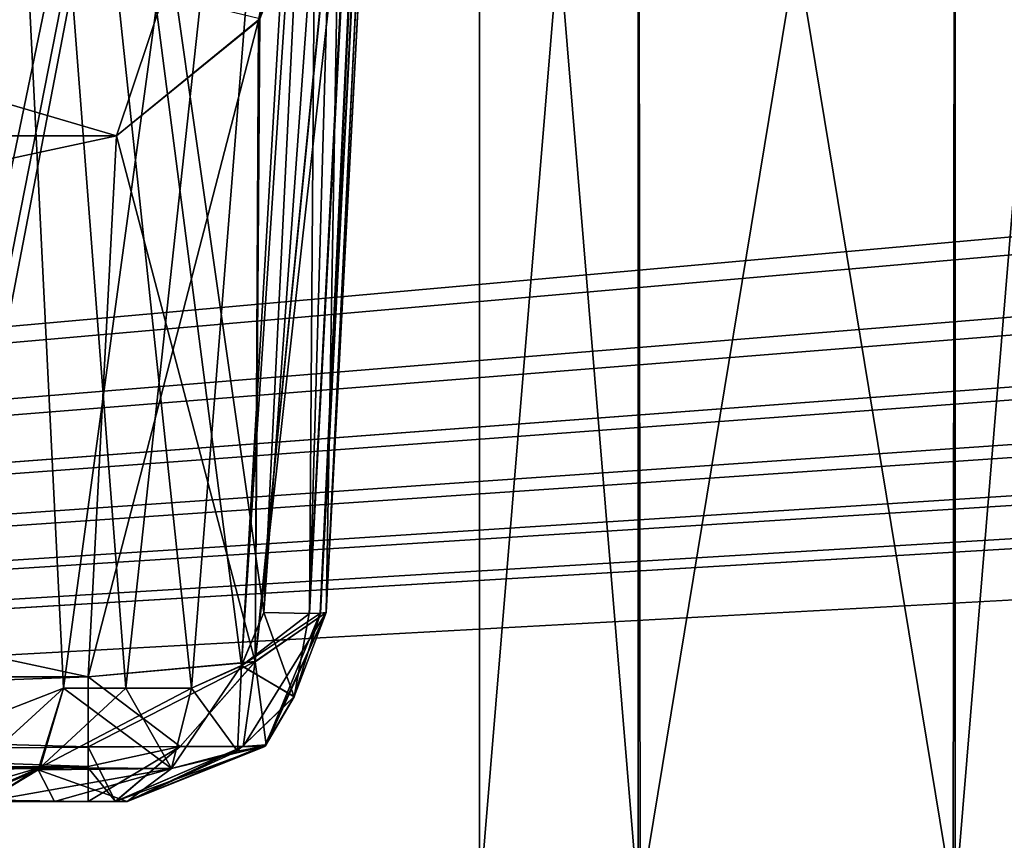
# Model space of a CAD drawing. Header units: inches. Extents: x -10 to 10, y -2.3 to 4.3.
# Tile 218 of 256: x -6.195 to -5.948, y -1.49 to -1.284. Entities that reach past the tile are written whole.
import ezdxf

# ---------------------------------------------------------------- set-up
doc = ezdxf.new("R2010")
doc.units = ezdxf.units.IN
doc.header["$LTSCALE"] = 65.185185
doc.header["$MEASUREMENT"] = 0
for name, color, linetype in [('11184', 7, 'CONTINUOUS'), ('11193', 7, 'CONTINUOUS'), ('1173', 7, 'CONTINUOUS'), ('12138', 7, 'CONTINUOUS'), ('12139', 7, 'CONTINUOUS'), ('12237', 7, 'CONTINUOUS'), ('12238', 7, 'CONTINUOUS'), ('1298', 7, 'CONTINUOUS'), ('1358', 7, 'CONTINUOUS'), ('1360', 7, 'CONTINUOUS'), ('1374', 7, 'CONTINUOUS'), ('1375', 7, 'CONTINUOUS'), ('1376', 7, 'CONTINUOUS'), ('1377', 7, 'CONTINUOUS'), ('1378', 7, 'CONTINUOUS'), ('1379', 7, 'CONTINUOUS'), ('1380', 7, 'CONTINUOUS'), ('1381', 7, 'CONTINUOUS'), ('1423', 7, 'CONTINUOUS'), ('1425', 7, 'CONTINUOUS'), ('1429', 7, 'CONTINUOUS'), ('1503', 7, 'CONTINUOUS'), ('1505', 7, 'CONTINUOUS'), ('3351', 7, 'CONTINUOUS'), ('3352', 7, 'CONTINUOUS'), ('3353', 7, 'CONTINUOUS'), ('3359', 7, 'CONTINUOUS'), ('3366', 7, 'CONTINUOUS'), ('3378', 7, 'CONTINUOUS'), ('3379', 7, 'CONTINUOUS'), ('3380', 7, 'CONTINUOUS'), ('3381', 7, 'CONTINUOUS'), ('3382', 7, 'CONTINUOUS'), ('3383', 7, 'CONTINUOUS'), ('3384', 7, 'CONTINUOUS')]:
    doc.layers.add(name, color=color, linetype=linetype)

msp = doc.modelspace()

# ---------------------------------------------------------------- linework, layer by layer
at = {"layer": '11184', "linetype": 'Continuous'}
for points in [[(-9, -1.955, 13.9861), (-9, 0.545, 13.9861), (-3.55711, 0.545, 13.9861), (-9, -1.955, 13.9861)], [(-9, -1.955, 13.9861), (-3.55711, 0.545, 13.9861), (-3.55711, -1.955, 13.9861), (-9, -1.955, 13.9861)]]:
    msp.add_3dface(points, dxfattribs=at)
at = {"layer": '11193', "linetype": 'Continuous'}
for points in [[(-9, 0.545, 14.1431), (-9, -1.955, 14.1431), (-3.55711, -1.955, 14.1431), (-9, 0.545, 14.1431)], [(-3.55711, 0.545, 14.1431), (-9, 0.545, 14.1431), (-3.55711, -1.955, 14.1431), (-3.55711, 0.545, 14.1431)]]:
    msp.add_3dface(points, dxfattribs=at)
at = {"layer": '1173', "linetype": 'Continuous'}
for points in [[(-1.89693, -0.63817, -4.57874), (-8.57837, -1.57343, -4.62775), (-1.93761, -0.62096, -4.57784), (-1.89693, -0.63817, -4.57874)], [(-1.93761, -0.62096, -4.57784), (-8.57837, -1.57343, -4.62775), (-2.10307, -0.63817, -4.57874), (-1.93761, -0.62096, -4.57784)], [(-2.87743, -0.63817, -4.57874), (-8.57837, -1.57343, -4.62775), (-2.91811, -0.62096, -4.57784), (-2.87743, -0.63817, -4.57874)], [(-2.91811, -0.62096, -4.57784), (-8.57837, -1.57343, -4.62775), (-3.12257, -0.63817, -4.57874), (-2.91811, -0.62096, -4.57784)], [(-4.87743, -0.63817, -4.57874), (-8.57837, -1.57343, -4.62775), (-4.91811, -0.62096, -4.57784), (-4.87743, -0.63817, -4.57874)], [(-4.91811, -0.62096, -4.57784), (-8.57837, -1.57343, -4.62775), (-5.12257, -0.63817, -4.57874), (-4.91811, -0.62096, -4.57784)], [(-5.89693, -0.63817, -4.57874), (-8.57837, -1.57343, -4.62775), (-5.93761, -0.62096, -4.57784), (-5.89693, -0.63817, -4.57874)], [(-5.93761, -0.62096, -4.57784), (-8.57837, -1.57343, -4.62775), (-6.10307, -0.63817, -4.57874), (-5.93761, -0.62096, -4.57784)], [(-3.89693, -0.63817, -4.57874), (-8.57837, -1.57343, -4.62775), (-3.93712, -0.62143, -4.57786), (-3.89693, -0.63817, -4.57874)], [(-3.93712, -0.62143, -4.57786), (-8.57837, -1.57343, -4.62775), (-4.10307, -0.63817, -4.57874), (-3.93712, -0.62143, -4.57786)], [(8.57837, -1.57343, -4.62775), (-8.57837, -1.57343, -4.62775), (8.52935, -0.63817, -4.57874), (8.57837, -1.57343, -4.62775)], [(5.89693, -0.63817, -4.57874), (-8.57837, -1.57343, -4.62775), (5.12257, -0.63817, -4.57874), (5.89693, -0.63817, -4.57874)], [(-8.57837, -1.57343, -4.62775), (5.89693, -0.63817, -4.57874), (6.10307, -0.63817, -4.57874), (-8.57837, -1.57343, -4.62775)], [(5.12257, -0.63817, -4.57874), (-8.57837, -1.57343, -4.62775), (4.87743, -0.63817, -4.57874), (5.12257, -0.63817, -4.57874)], [(4.87743, -0.63817, -4.57874), (-8.57837, -1.57343, -4.62775), (4.10307, -0.63817, -4.57874), (4.87743, -0.63817, -4.57874)], [(4.10307, -0.63817, -4.57874), (-8.57837, -1.57343, -4.62775), (3.89693, -0.63817, -4.57874), (4.10307, -0.63817, -4.57874)], [(3.89693, -0.63817, -4.57874), (-8.57837, -1.57343, -4.62775), (3.12257, -0.63817, -4.57874), (3.89693, -0.63817, -4.57874)], [(3.12257, -0.63817, -4.57874), (-8.57837, -1.57343, -4.62775), (2.87743, -0.63817, -4.57874), (3.12257, -0.63817, -4.57874)], [(2.87743, -0.63817, -4.57874), (-8.57837, -1.57343, -4.62775), (2.10307, -0.63817, -4.57874), (2.87743, -0.63817, -4.57874)], [(2.10307, -0.63817, -4.57874), (-8.57837, -1.57343, -4.62775), (1.89693, -0.63817, -4.57874), (2.10307, -0.63817, -4.57874)], [(1.89693, -0.63817, -4.57874), (-8.57837, -1.57343, -4.62775), (-1.89693, -0.63817, -4.57874), (1.89693, -0.63817, -4.57874)], [(-2.10307, -0.63817, -4.57874), (-8.57837, -1.57343, -4.62775), (-2.87743, -0.63817, -4.57874), (-2.10307, -0.63817, -4.57874)], [(-3.12257, -0.63817, -4.57874), (-8.57837, -1.57343, -4.62775), (-3.89693, -0.63817, -4.57874), (-3.12257, -0.63817, -4.57874)], [(-4.10307, -0.63817, -4.57874), (-8.57837, -1.57343, -4.62775), (-4.87743, -0.63817, -4.57874), (-4.10307, -0.63817, -4.57874)], [(-5.12257, -0.63817, -4.57874), (-8.57837, -1.57343, -4.62775), (-5.89693, -0.63817, -4.57874), (-5.12257, -0.63817, -4.57874)], [(-6.10307, -0.63817, -4.57874), (-8.57837, -1.57343, -4.62775), (-6.87743, -0.63817, -4.57874), (-6.10307, -0.63817, -4.57874)], [(8.52935, -0.63817, -4.57874), (-8.57837, -1.57343, -4.62775), (7.12257, -0.63817, -4.57874), (8.52935, -0.63817, -4.57874)], [(7.12257, -0.63817, -4.57874), (-8.57837, -1.57343, -4.62775), (6.87743, -0.63817, -4.57874), (7.12257, -0.63817, -4.57874)], [(6.87743, -0.63817, -4.57874), (-8.57837, -1.57343, -4.62775), (6.10307, -0.63817, -4.57874), (6.87743, -0.63817, -4.57874)]]:
    msp.add_3dface(points, dxfattribs=at)
at = {"layer": '12138', "linetype": 'Continuous'}
for points in [[(-6.0795, -1.025, -4.352), (-6.03977, -1.505, -4.42079), (-6.03975, -1.025, -4.42085), (-6.0795, -1.025, -4.352)], [(-6.0795, -1.505, -4.352), (-6.03977, -1.505, -4.42079), (-6.0795, -1.025, -4.352), (-6.0795, -1.505, -4.352)], [(-6.03977, -1.505, -4.42079), (-5.96076, -1.505, -4.42111), (-6.03975, -1.025, -4.42085), (-6.03977, -1.505, -4.42079)], [(-6.03975, -1.025, -4.42085), (-5.96076, -1.505, -4.42111), (-5.96025, -1.025, -4.42085), (-6.03975, -1.025, -4.42085)], [(-5.96076, -1.505, -4.42111), (-5.9205, -1.505, -4.352), (-5.96025, -1.025, -4.42085), (-5.96076, -1.505, -4.42111)], [(-5.96025, -1.025, -4.42085), (-5.9205, -1.505, -4.352), (-5.9205, -1.025, -4.352), (-5.96025, -1.025, -4.42085)]]:
    msp.add_3dface(points, dxfattribs=at)
at = {"layer": '12139', "linetype": 'Continuous'}
for points in [[(-6.03924, -1.505, -4.28289), (-6.0795, -1.505, -4.352), (-6.03975, -1.025, -4.28315), (-6.03924, -1.505, -4.28289)], [(-6.0795, -1.505, -4.352), (-6.0795, -1.025, -4.352), (-6.03975, -1.025, -4.28315), (-6.0795, -1.505, -4.352)], [(-5.96025, -1.025, -4.28315), (-6.03924, -1.505, -4.28289), (-6.03975, -1.025, -4.28315), (-5.96025, -1.025, -4.28315)], [(-5.96023, -1.505, -4.28321), (-6.03924, -1.505, -4.28289), (-5.96025, -1.025, -4.28315), (-5.96023, -1.505, -4.28321)], [(-5.9205, -1.025, -4.352), (-5.96023, -1.505, -4.28321), (-5.96025, -1.025, -4.28315), (-5.9205, -1.025, -4.352)], [(-5.9205, -1.505, -4.352), (-5.96023, -1.505, -4.28321), (-5.9205, -1.025, -4.352), (-5.9205, -1.505, -4.352)]]:
    msp.add_3dface(points, dxfattribs=at)
at = {"layer": '12237', "linetype": 'Continuous'}
for points in [[(-6.0795, -1.025, 4.352), (-6.03977, -1.505, 4.28321), (-6.03975, -1.025, 4.28315), (-6.0795, -1.025, 4.352)], [(-6.0795, -1.505, 4.352), (-6.03977, -1.505, 4.28321), (-6.0795, -1.025, 4.352), (-6.0795, -1.505, 4.352)], [(-6.03977, -1.505, 4.28321), (-5.96076, -1.505, 4.28289), (-6.03975, -1.025, 4.28315), (-6.03977, -1.505, 4.28321)], [(-6.03975, -1.025, 4.28315), (-5.96076, -1.505, 4.28289), (-5.96025, -1.025, 4.28315), (-6.03975, -1.025, 4.28315)], [(-5.96076, -1.505, 4.28289), (-5.9205, -1.505, 4.352), (-5.96025, -1.025, 4.28315), (-5.96076, -1.505, 4.28289)], [(-5.96025, -1.025, 4.28315), (-5.9205, -1.505, 4.352), (-5.9205, -1.025, 4.352), (-5.96025, -1.025, 4.28315)]]:
    msp.add_3dface(points, dxfattribs=at)
at = {"layer": '12238', "linetype": 'Continuous'}
for points in [[(-6.0795, -1.505, 4.352), (-6.0795, -1.025, 4.352), (-6.03975, -1.025, 4.42085), (-6.0795, -1.505, 4.352)], [(-6.03924, -1.505, 4.42111), (-6.0795, -1.505, 4.352), (-6.03975, -1.025, 4.42085), (-6.03924, -1.505, 4.42111)], [(-5.96025, -1.025, 4.42085), (-6.03924, -1.505, 4.42111), (-6.03975, -1.025, 4.42085), (-5.96025, -1.025, 4.42085)], [(-5.96023, -1.505, 4.42079), (-6.03924, -1.505, 4.42111), (-5.96025, -1.025, 4.42085), (-5.96023, -1.505, 4.42079)], [(-5.9205, -1.025, 4.352), (-5.96023, -1.505, 4.42079), (-5.96025, -1.025, 4.42085), (-5.9205, -1.025, 4.352)], [(-5.9205, -1.505, 4.352), (-5.96023, -1.505, 4.42079), (-5.9205, -1.025, 4.352), (-5.9205, -1.505, 4.352)]]:
    msp.add_3dface(points, dxfattribs=at)
at = {"layer": '1298', "linetype": 'Continuous'}
for points in [[(-8.57837, -1.57343, 4.62775), (8.57837, -1.57343, 4.62775), (-8.52935, -0.63817, 4.57874), (-8.57837, -1.57343, 4.62775)], [(-8.52935, -0.63817, 4.57874), (8.57837, -1.57343, 4.62775), (-7.12257, -0.63817, 4.57874), (-8.52935, -0.63817, 4.57874)], [(-7.12257, -0.63817, 4.57874), (8.57837, -1.57343, 4.62775), (-6.87743, -0.63817, 4.57874), (-7.12257, -0.63817, 4.57874)], [(-6.87743, -0.63817, 4.57874), (8.57837, -1.57343, 4.62775), (-6.10307, -0.63817, 4.57874), (-6.87743, -0.63817, 4.57874)], [(-6.10307, -0.63817, 4.57874), (8.57837, -1.57343, 4.62775), (-5.89693, -0.63817, 4.57874), (-6.10307, -0.63817, 4.57874)]]:
    msp.add_3dface(points, dxfattribs=at)
at = {"layer": '1358', "linetype": 'Continuous'}
for points in [[(-6.17061, -1.31305, 3.76837), (-6.13467, -1.2837, 3.76837), (-6.87755, -1.105, 3.76837), (-6.17061, -1.31305, 3.76837)], [(-6.80989, -1.31305, 3.76837), (-6.17061, -1.31305, 3.76837), (-6.87755, -1.105, 3.76837), (-6.80989, -1.31305, 3.76837)]]:
    msp.add_3dface(points, dxfattribs=at)
at = {"layer": '1360', "linetype": 'Continuous'}
for points in [[(-6.08919, -0.88343, 4.09702), (-6.10081, -1.105, 3.76837), (-6.11798, -1.43262, 4.07931), (-6.08919, -0.88343, 4.09702)], [(-6.11798, -1.43262, 4.07931), (-6.10081, -1.105, 3.76837), (-6.11798, -1.43262, 3.88012), (-6.11798, -1.43262, 4.07931)], [(-6.11798, -1.43262, 3.88012), (-6.10081, -1.105, 3.76837), (-6.10348, -1.15603, 3.76837), (-6.11798, -1.43262, 3.88012)]]:
    msp.add_3dface(points, dxfattribs=at)
at = {"layer": '1374', "linetype": 'Continuous'}
for points in [[(-6.17061, -1.31305, 3.76837), (-6.80989, -1.31305, 3.76837), (-6.17772, -1.44873, 3.82319), (-6.17061, -1.31305, 3.76837)], [(-6.17772, -1.44873, 3.82319), (-6.80989, -1.31305, 3.76837), (-6.80278, -1.44873, 3.82319), (-6.17772, -1.44873, 3.82319)]]:
    msp.add_3dface(points, dxfattribs=at)
at = {"layer": '1375', "linetype": 'Continuous'}
for points in [[(-6.11798, -1.43262, 3.88012), (-6.10348, -1.15603, 3.76837), (-6.1145, -1.23109, 3.76837), (-6.11798, -1.43262, 3.88012)], [(-6.11798, -1.43262, 3.88012), (-6.1145, -1.23109, 3.76837), (-6.13584, -1.44496, 3.84014), (-6.11798, -1.43262, 3.88012)], [(-6.1145, -1.23109, 3.76837), (-6.13467, -1.2837, 3.76837), (-6.13584, -1.44496, 3.84014), (-6.1145, -1.23109, 3.76837)], [(-6.13467, -1.2837, 3.76837), (-6.17061, -1.31305, 3.76837), (-6.13584, -1.44496, 3.84014), (-6.13467, -1.2837, 3.76837)], [(-6.13584, -1.44496, 3.84014), (-6.17061, -1.31305, 3.76837), (-6.17772, -1.44873, 3.82319), (-6.13584, -1.44496, 3.84014)]]:
    msp.add_3dface(points, dxfattribs=at)
at = {"layer": '1376', "linetype": 'Continuous'}
for points in [[(-6.11798, -1.43262, 3.88012), (-6.13584, -1.44496, 3.84014), (-6.13301, -1.46581, 3.88012), (-6.11798, -1.43262, 3.88012)], [(-6.13584, -1.44496, 3.84014), (-6.17772, -1.44873, 3.82319), (-6.15464, -1.46627, 3.84172), (-6.13584, -1.44496, 3.84014)], [(-6.13584, -1.44496, 3.84014), (-6.15464, -1.46627, 3.84172), (-6.13884, -1.46627, 3.85865), (-6.13584, -1.44496, 3.84014)], [(-6.13584, -1.44496, 3.84014), (-6.13884, -1.46627, 3.85865), (-6.13301, -1.46581, 3.88012), (-6.13584, -1.44496, 3.84014)], [(-6.17772, -1.44873, 3.82319), (-6.17772, -1.4664, 3.83527), (-6.15464, -1.46627, 3.84172), (-6.17772, -1.44873, 3.82319)], [(-6.15464, -1.46627, 3.84172), (-6.17772, -1.4664, 3.83527), (-6.17085, -1.48, 3.87256), (-6.15464, -1.46627, 3.84172)], [(-6.17772, -1.4664, 3.83527), (-6.17772, -1.47162, 3.84184), (-6.17085, -1.48, 3.87256), (-6.17772, -1.4664, 3.83527)], [(-6.13884, -1.46627, 3.85865), (-6.15464, -1.46627, 3.84172), (-6.17085, -1.48, 3.87256), (-6.13884, -1.46627, 3.85865)], [(-6.16791, -1.48, 3.88012), (-6.13884, -1.46627, 3.85865), (-6.17085, -1.48, 3.87256), (-6.16791, -1.48, 3.88012)], [(-6.13301, -1.46581, 3.88012), (-6.13884, -1.46627, 3.85865), (-6.16791, -1.48, 3.88012), (-6.13301, -1.46581, 3.88012)], [(-6.17772, -1.47162, 3.84184), (-6.17772, -1.48, 3.86955), (-6.17085, -1.48, 3.87256), (-6.17772, -1.47162, 3.84184)]]:
    msp.add_3dface(points, dxfattribs=at)
at = {"layer": '1377', "linetype": 'Continuous'}
for points in [[(-6.18616, -1.48, 4.10259), (-6.17772, -1.48, 3.86955), (-6.8031, -1.48, 3.86955), (-6.18616, -1.48, 4.10259)], [(-6.20346, -1.48, 4.11649), (-6.18616, -1.48, 4.10259), (-6.8031, -1.48, 3.86955), (-6.20346, -1.48, 4.11649)], [(-6.16791, -1.48, 4.08996), (-6.17772, -1.48, 3.86955), (-6.18616, -1.48, 4.10259), (-6.16791, -1.48, 4.08996)], [(-6.17085, -1.48, 3.87256), (-6.17772, -1.48, 3.86955), (-6.16791, -1.48, 4.08996), (-6.17085, -1.48, 3.87256)], [(-6.16791, -1.48, 3.88012), (-6.17085, -1.48, 3.87256), (-6.16791, -1.48, 4.08996), (-6.16791, -1.48, 3.88012)]]:
    msp.add_3dface(points, dxfattribs=at)
at = {"layer": '1378', "linetype": 'Continuous'}
for points in [[(-6.18387, -1.45157, 4.13916), (-6.15676, -1.47175, 4.10736), (-6.19018, -1.47208, 4.13186), (-6.18387, -1.45157, 4.13916)], [(-6.16824, -1.45157, 4.1266), (-6.15676, -1.47175, 4.10736), (-6.18387, -1.45157, 4.13916), (-6.16824, -1.45157, 4.1266)], [(-6.15174, -1.45157, 4.11518), (-6.15676, -1.47175, 4.10736), (-6.16824, -1.45157, 4.1266), (-6.15174, -1.45157, 4.11518)], [(-6.18616, -1.48, 4.10259), (-6.20346, -1.48, 4.11649), (-6.19018, -1.47208, 4.13186), (-6.18616, -1.48, 4.10259)], [(-6.15676, -1.47175, 4.10736), (-6.16791, -1.48, 4.08996), (-6.19018, -1.47208, 4.13186), (-6.15676, -1.47175, 4.10736)], [(-6.16791, -1.48, 4.08996), (-6.18616, -1.48, 4.10259), (-6.19018, -1.47208, 4.13186), (-6.16791, -1.48, 4.08996)]]:
    msp.add_3dface(points, dxfattribs=at)
at = {"layer": '1379', "linetype": 'Continuous'}
for points in [[(-6.13365, -1.43262, 4.10565), (-6.12601, -1.45374, 4.09067), (-6.13921, -1.44596, 4.10794), (-6.13365, -1.43262, 4.10565)], [(-6.12601, -1.45374, 4.09067), (-6.13365, -1.43262, 4.10565), (-6.12227, -1.43287, 4.09473), (-6.12601, -1.45374, 4.09067)], [(-6.11798, -1.43262, 4.07931), (-6.13333, -1.46612, 4.08195), (-6.11946, -1.43283, 4.08859), (-6.11798, -1.43262, 4.07931)], [(-6.11946, -1.43283, 4.08859), (-6.13333, -1.46612, 4.08195), (-6.12601, -1.45374, 4.09067), (-6.11946, -1.43283, 4.08859)], [(-6.11946, -1.43283, 4.08859), (-6.12601, -1.45374, 4.09067), (-6.12227, -1.43287, 4.09473), (-6.11946, -1.43283, 4.08859)], [(-6.14027, -1.4674, 4.09763), (-6.15676, -1.47175, 4.10736), (-6.13921, -1.44596, 4.10794), (-6.14027, -1.4674, 4.09763)], [(-6.15676, -1.47175, 4.10736), (-6.15174, -1.45157, 4.11518), (-6.13921, -1.44596, 4.10794), (-6.15676, -1.47175, 4.10736)], [(-6.12601, -1.45374, 4.09067), (-6.14027, -1.4674, 4.09763), (-6.13921, -1.44596, 4.10794), (-6.12601, -1.45374, 4.09067)], [(-6.12601, -1.45374, 4.09067), (-6.13333, -1.46612, 4.08195), (-6.14027, -1.4674, 4.09763), (-6.12601, -1.45374, 4.09067)], [(-6.13333, -1.46612, 4.08195), (-6.16791, -1.48, 4.08996), (-6.14027, -1.4674, 4.09763), (-6.13333, -1.46612, 4.08195)], [(-6.16791, -1.48, 4.08996), (-6.15676, -1.47175, 4.10736), (-6.14027, -1.4674, 4.09763), (-6.16791, -1.48, 4.08996)]]:
    msp.add_3dface(points, dxfattribs=at)
at = {"layer": '1380', "linetype": 'Continuous'}
for points in [[(-6.11798, -1.43262, 4.07931), (-6.13301, -1.46581, 3.88012), (-6.13333, -1.46612, 4.08195), (-6.11798, -1.43262, 4.07931)], [(-6.11798, -1.43262, 4.07931), (-6.11798, -1.43262, 3.88012), (-6.13301, -1.46581, 3.88012), (-6.11798, -1.43262, 4.07931)], [(-6.13301, -1.46581, 3.88012), (-6.16791, -1.48, 3.88012), (-6.13333, -1.46612, 4.08195), (-6.13301, -1.46581, 3.88012)], [(-6.16791, -1.48, 3.88012), (-6.16791, -1.48, 4.08996), (-6.13333, -1.46612, 4.08195), (-6.16791, -1.48, 3.88012)]]:
    msp.add_3dface(points, dxfattribs=at)
at = {"layer": '1381', "linetype": 'Continuous'}
for points in [[(-6.12227, -1.43287, 4.09473), (-6.13365, -1.43262, 4.10565), (-6.09408, -0.88372, 4.11339), (-6.12227, -1.43287, 4.09473)], [(-6.13365, -1.43262, 4.10565), (-6.12013, -1.15839, 4.11478), (-6.09408, -0.88372, 4.11339), (-6.13365, -1.43262, 4.10565)], [(-6.11946, -1.43283, 4.08859), (-6.12227, -1.43287, 4.09473), (-6.09408, -0.88372, 4.11339), (-6.11946, -1.43283, 4.08859)], [(-6.11798, -1.43262, 4.07931), (-6.11946, -1.43283, 4.08859), (-6.0913, -0.88369, 4.10801), (-6.11798, -1.43262, 4.07931)], [(-6.0913, -0.88369, 4.10801), (-6.11946, -1.43283, 4.08859), (-6.09408, -0.88372, 4.11339), (-6.0913, -0.88369, 4.10801)], [(-6.08919, -0.88343, 4.09702), (-6.11798, -1.43262, 4.07931), (-6.0913, -0.88369, 4.10801), (-6.08919, -0.88343, 4.09702)]]:
    msp.add_3dface(points, dxfattribs=at)
at = {"layer": '1423', "linetype": 'Continuous'}
for points in [[(-6.17772, -1.4664, 3.83527), (-6.17772, -1.44873, 3.82319), (-6.80294, -1.47145, 3.84158), (-6.17772, -1.4664, 3.83527)], [(-6.17772, -1.44873, 3.82319), (-6.80278, -1.44873, 3.82319), (-6.80294, -1.47145, 3.84158), (-6.17772, -1.44873, 3.82319)], [(-6.17772, -1.47162, 3.84184), (-6.17772, -1.4664, 3.83527), (-6.80294, -1.47145, 3.84158), (-6.17772, -1.47162, 3.84184)], [(-6.8031, -1.48, 3.86955), (-6.17772, -1.47162, 3.84184), (-6.80294, -1.47145, 3.84158), (-6.8031, -1.48, 3.86955)], [(-6.17772, -1.48, 3.86955), (-6.17772, -1.47162, 3.84184), (-6.8031, -1.48, 3.86955), (-6.17772, -1.48, 3.86955)]]:
    msp.add_3dface(points, dxfattribs=at)
at = {"layer": '1425', "linetype": 'Continuous'}
for points in [[(-6.18387, -1.45157, 4.13916), (-6.19018, -1.47208, 4.13186), (-6.22066, -1.48521, 4.1531), (-6.18387, -1.45157, 4.13916)], [(-6.18387, -1.45157, 4.13916), (-6.22066, -1.48521, 4.1531), (-6.21803, -1.46491, 4.17321), (-6.18387, -1.45157, 4.13916)], [(-6.19018, -1.47208, 4.13186), (-6.20346, -1.48, 4.11649), (-6.22066, -1.48521, 4.1531), (-6.19018, -1.47208, 4.13186)]]:
    msp.add_3dface(points, dxfattribs=at)
at = {"layer": '1429', "linetype": 'Continuous'}
for points in [[(-6.23572, -1.50843, 4.19315), (-6.10647, -0.88343, 4.12416), (-6.22176, -1.4692, 4.17749), (-6.23572, -1.50843, 4.19315)], [(-6.10647, -0.88343, 4.12416), (-6.23572, -1.50843, 4.19315), (-6.21216, -0.88343, 4.21696), (-6.10647, -0.88343, 4.12416)], [(-6.10647, -0.88343, 4.12416), (-6.21803, -1.46491, 4.17321), (-6.22176, -1.4692, 4.17749), (-6.10647, -0.88343, 4.12416)], [(-6.10647, -0.88343, 4.12416), (-6.18387, -1.45157, 4.13916), (-6.21803, -1.46491, 4.17321), (-6.10647, -0.88343, 4.12416)], [(-6.16824, -1.45157, 4.1266), (-6.18387, -1.45157, 4.13916), (-6.10647, -0.88343, 4.12416), (-6.16824, -1.45157, 4.1266)], [(-6.15174, -1.45157, 4.11518), (-6.16824, -1.45157, 4.1266), (-6.10647, -0.88343, 4.12416), (-6.15174, -1.45157, 4.11518)], [(-6.13921, -1.44596, 4.10794), (-6.15174, -1.45157, 4.11518), (-6.10647, -0.88343, 4.12416), (-6.13921, -1.44596, 4.10794)], [(-6.13921, -1.44596, 4.10794), (-6.10647, -0.88343, 4.12416), (-6.12013, -1.15839, 4.11478), (-6.13921, -1.44596, 4.10794)], [(-6.13365, -1.43262, 4.10565), (-6.13921, -1.44596, 4.10794), (-6.12013, -1.15839, 4.11478), (-6.13365, -1.43262, 4.10565)]]:
    msp.add_3dface(points, dxfattribs=at)
at = {"layer": '1503', "linetype": 'Continuous'}
for points in [[(-6.11798, -1.43262, -3.88012), (-6.10348, -1.15603, -3.76837), (-6.08919, -0.88343, -4.09702), (-6.11798, -1.43262, -3.88012)], [(-6.11798, -1.43262, -4.07931), (-6.11798, -1.43262, -3.88012), (-6.08919, -0.88343, -4.09702), (-6.11798, -1.43262, -4.07931)]]:
    msp.add_3dface(points, dxfattribs=at)
at = {"layer": '1505', "linetype": 'Continuous'}
for points in [[(-6.85075, -1.27442, -3.76837), (-6.10081, -1.105, -3.76837), (-6.83164, -1.30266, -3.76837), (-6.85075, -1.27442, -3.76837)], [(-6.83164, -1.30266, -3.76837), (-6.10081, -1.105, -3.76837), (-6.80989, -1.31305, -3.76837), (-6.83164, -1.30266, -3.76837)], [(-6.80989, -1.31305, -3.76837), (-6.10081, -1.105, -3.76837), (-6.17061, -1.31305, -3.76837), (-6.80989, -1.31305, -3.76837)], [(-6.17061, -1.31305, -3.76837), (-6.10081, -1.105, -3.76837), (-6.13496, -1.28419, -3.76837), (-6.17061, -1.31305, -3.76837)], [(-6.13496, -1.28419, -3.76837), (-6.10081, -1.105, -3.76837), (-6.11467, -1.23177, -3.76837), (-6.13496, -1.28419, -3.76837)]]:
    msp.add_3dface(points, dxfattribs=at)
at = {"layer": '3351', "linetype": 'Continuous'}
for points in [[(-6.8031, -1.48, -4.11649), (-6.8031, -1.48, -3.86955), (-6.17772, -1.48, -3.86955), (-6.8031, -1.48, -4.11649)], [(-6.20346, -1.48, -4.11649), (-6.8031, -1.48, -4.11649), (-6.17772, -1.48, -3.86955), (-6.20346, -1.48, -4.11649)], [(-6.18616, -1.48, -4.10259), (-6.20346, -1.48, -4.11649), (-6.17772, -1.48, -3.86955), (-6.18616, -1.48, -4.10259)], [(-6.16791, -1.48, -4.08996), (-6.18616, -1.48, -4.10259), (-6.16791, -1.48, -3.88012), (-6.16791, -1.48, -4.08996)], [(-6.16791, -1.48, -3.88012), (-6.18616, -1.48, -4.10259), (-6.17088, -1.48, -3.87255), (-6.16791, -1.48, -3.88012)], [(-6.17088, -1.48, -3.87255), (-6.18616, -1.48, -4.10259), (-6.17772, -1.48, -3.86955), (-6.17088, -1.48, -3.87255)]]:
    msp.add_3dface(points, dxfattribs=at)
at = {"layer": '3352', "linetype": 'Continuous'}
for points in [[(-6.16824, -1.45157, -4.1266), (-6.18387, -1.45157, -4.13916), (-6.18975, -1.47146, -4.13235), (-6.16824, -1.45157, -4.1266)], [(-6.15174, -1.45157, -4.11518), (-6.16824, -1.45157, -4.1266), (-6.18975, -1.47146, -4.13235), (-6.15174, -1.45157, -4.11518)], [(-6.15677, -1.47178, -4.10733), (-6.15174, -1.45157, -4.11518), (-6.18975, -1.47146, -4.13235), (-6.15677, -1.47178, -4.10733)], [(-6.20346, -1.48, -4.11649), (-6.15677, -1.47178, -4.10733), (-6.18975, -1.47146, -4.13235), (-6.20346, -1.48, -4.11649)], [(-6.20346, -1.48, -4.11649), (-6.18616, -1.48, -4.10259), (-6.15677, -1.47178, -4.10733), (-6.20346, -1.48, -4.11649)], [(-6.18616, -1.48, -4.10259), (-6.16791, -1.48, -4.08996), (-6.15677, -1.47178, -4.10733), (-6.18616, -1.48, -4.10259)]]:
    msp.add_3dface(points, dxfattribs=at)
at = {"layer": '3353', "linetype": 'Continuous'}
for points in [[(-6.18387, -1.45157, -4.13916), (-6.21216, -0.88343, -4.21696), (-6.21804, -1.46492, -4.17322), (-6.18387, -1.45157, -4.13916)], [(-6.18387, -1.45157, -4.13916), (-6.16824, -1.45157, -4.1266), (-6.21216, -0.88343, -4.21696), (-6.18387, -1.45157, -4.13916)], [(-6.16824, -1.45157, -4.1266), (-6.15174, -1.45157, -4.11518), (-6.21216, -0.88343, -4.21696), (-6.16824, -1.45157, -4.1266)], [(-6.21216, -0.88343, -4.21696), (-6.15174, -1.45157, -4.11518), (-6.13926, -1.44602, -4.10796), (-6.21216, -0.88343, -4.21696)], [(-6.12013, -1.15839, -4.11478), (-6.21216, -0.88343, -4.21696), (-6.13365, -1.43262, -4.10565), (-6.12013, -1.15839, -4.11478)], [(-6.13365, -1.43262, -4.10565), (-6.21216, -0.88343, -4.21696), (-6.13926, -1.44602, -4.10796), (-6.13365, -1.43262, -4.10565)]]:
    msp.add_3dface(points, dxfattribs=at)
at = {"layer": '3359', "linetype": 'Continuous'}
for points in [[(-6.18975, -1.47146, -4.13235), (-6.18387, -1.45157, -4.13916), (-6.22066, -1.48521, -4.15311), (-6.18975, -1.47146, -4.13235)], [(-6.18387, -1.45157, -4.13916), (-6.21804, -1.46492, -4.17322), (-6.22066, -1.48521, -4.15311), (-6.18387, -1.45157, -4.13916)], [(-6.20346, -1.48, -4.11649), (-6.18975, -1.47146, -4.13235), (-6.24072, -1.48645, -4.13508), (-6.20346, -1.48, -4.11649)], [(-6.24072, -1.48645, -4.13508), (-6.18975, -1.47146, -4.13235), (-6.22066, -1.48521, -4.15311), (-6.24072, -1.48645, -4.13508)]]:
    msp.add_3dface(points, dxfattribs=at)
at = {"layer": '3366', "linetype": 'Continuous'}
for points in [[(-6.8742, -0.63817, -4.47526), (-6.82519, -1.57343, -4.42625), (-6.1063, -0.63817, -4.47526), (-6.8742, -0.63817, -4.47526)], [(-6.1063, -0.63817, -4.47526), (-6.82519, -1.57343, -4.42625), (-6.24865, -0.84229, -4.46456), (-6.1063, -0.63817, -4.47526)]]:
    msp.add_3dface(points, dxfattribs=at)
at = {"layer": '3378', "linetype": 'Continuous'}
for points in [[(-6.10647, -0.88343, -4.12416), (-6.12013, -1.15839, -4.11478), (-6.12214, -1.43287, -4.09452), (-6.10647, -0.88343, -4.12416)], [(-6.0937, -0.88372, -4.11279), (-6.10647, -0.88343, -4.12416), (-6.12214, -1.43287, -4.09452), (-6.0937, -0.88372, -4.11279)], [(-6.11944, -1.43283, -4.08853), (-6.0937, -0.88372, -4.11279), (-6.12214, -1.43287, -4.09452), (-6.11944, -1.43283, -4.08853)], [(-6.11798, -1.43262, -4.07931), (-6.09124, -0.88368, -4.10786), (-6.11944, -1.43283, -4.08853), (-6.11798, -1.43262, -4.07931)], [(-6.09124, -0.88368, -4.10786), (-6.0937, -0.88372, -4.11279), (-6.11944, -1.43283, -4.08853), (-6.09124, -0.88368, -4.10786)], [(-6.11798, -1.43262, -4.07931), (-6.08919, -0.88343, -4.09702), (-6.09124, -0.88368, -4.10786), (-6.11798, -1.43262, -4.07931)], [(-6.13365, -1.43262, -4.10565), (-6.12214, -1.43287, -4.09452), (-6.12013, -1.15839, -4.11478), (-6.13365, -1.43262, -4.10565)]]:
    msp.add_3dface(points, dxfattribs=at)
at = {"layer": '3379', "linetype": 'Continuous'}
for points in [[(-6.13365, -1.43262, -4.10565), (-6.13926, -1.44602, -4.10796), (-6.12214, -1.43287, -4.09452), (-6.13365, -1.43262, -4.10565)], [(-6.13926, -1.44602, -4.10796), (-6.11944, -1.43283, -4.08853), (-6.12214, -1.43287, -4.09452), (-6.13926, -1.44602, -4.10796)], [(-6.11944, -1.43283, -4.08853), (-6.13926, -1.44602, -4.10796), (-6.126, -1.45373, -4.09067), (-6.11944, -1.43283, -4.08853)], [(-6.11798, -1.43262, -4.07931), (-6.126, -1.45373, -4.09067), (-6.13334, -1.46612, -4.08195), (-6.11798, -1.43262, -4.07931)], [(-6.11798, -1.43262, -4.07931), (-6.11944, -1.43283, -4.08853), (-6.126, -1.45373, -4.09067), (-6.11798, -1.43262, -4.07931)], [(-6.13926, -1.44602, -4.10796), (-6.15174, -1.45157, -4.11518), (-6.14025, -1.46739, -4.09762), (-6.13926, -1.44602, -4.10796)], [(-6.126, -1.45373, -4.09067), (-6.13926, -1.44602, -4.10796), (-6.14025, -1.46739, -4.09762), (-6.126, -1.45373, -4.09067)], [(-6.15174, -1.45157, -4.11518), (-6.15677, -1.47178, -4.10733), (-6.14025, -1.46739, -4.09762), (-6.15174, -1.45157, -4.11518)], [(-6.126, -1.45373, -4.09067), (-6.14025, -1.46739, -4.09762), (-6.13334, -1.46612, -4.08195), (-6.126, -1.45373, -4.09067)], [(-6.15677, -1.47178, -4.10733), (-6.16791, -1.48, -4.08996), (-6.13334, -1.46612, -4.08195), (-6.15677, -1.47178, -4.10733)], [(-6.14025, -1.46739, -4.09762), (-6.15677, -1.47178, -4.10733), (-6.13334, -1.46612, -4.08195), (-6.14025, -1.46739, -4.09762)]]:
    msp.add_3dface(points, dxfattribs=at)
at = {"layer": '3380', "linetype": 'Continuous'}
for points in [[(-6.11798, -1.43262, -3.88012), (-6.13334, -1.46612, -4.08195), (-6.13352, -1.46629, -3.88012), (-6.11798, -1.43262, -3.88012)], [(-6.11798, -1.43262, -3.88012), (-6.11798, -1.43262, -4.07931), (-6.13334, -1.46612, -4.08195), (-6.11798, -1.43262, -3.88012)], [(-6.13334, -1.46612, -4.08195), (-6.16791, -1.48, -4.08996), (-6.13352, -1.46629, -3.88012), (-6.13334, -1.46612, -4.08195)], [(-6.16791, -1.48, -4.08996), (-6.16791, -1.48, -3.88012), (-6.13352, -1.46629, -3.88012), (-6.16791, -1.48, -4.08996)]]:
    msp.add_3dface(points, dxfattribs=at)
at = {"layer": '3381', "linetype": 'Continuous'}
for points in [[(-6.11798, -1.43262, -3.88012), (-6.13352, -1.46629, -3.88012), (-6.13883, -1.46627, -3.85865), (-6.11798, -1.43262, -3.88012)], [(-6.11798, -1.43262, -3.88012), (-6.13883, -1.46627, -3.85865), (-6.13582, -1.44495, -3.84015), (-6.11798, -1.43262, -3.88012)], [(-6.15463, -1.46627, -3.84173), (-6.17772, -1.4663, -3.83516), (-6.13582, -1.44495, -3.84015), (-6.15463, -1.46627, -3.84173)], [(-6.13582, -1.44495, -3.84015), (-6.17772, -1.4663, -3.83516), (-6.17772, -1.44873, -3.82319), (-6.13582, -1.44495, -3.84015)], [(-6.13883, -1.46627, -3.85865), (-6.15463, -1.46627, -3.84173), (-6.13582, -1.44495, -3.84015), (-6.13883, -1.46627, -3.85865)], [(-6.17088, -1.48, -3.87255), (-6.17772, -1.48, -3.86955), (-6.15463, -1.46627, -3.84173), (-6.17088, -1.48, -3.87255)], [(-6.15463, -1.46627, -3.84173), (-6.17772, -1.48, -3.86955), (-6.17772, -1.47127, -3.84133), (-6.15463, -1.46627, -3.84173)], [(-6.17772, -1.4663, -3.83516), (-6.15463, -1.46627, -3.84173), (-6.17772, -1.47127, -3.84133), (-6.17772, -1.4663, -3.83516)], [(-6.13352, -1.46629, -3.88012), (-6.17088, -1.48, -3.87255), (-6.13883, -1.46627, -3.85865), (-6.13352, -1.46629, -3.88012)], [(-6.13883, -1.46627, -3.85865), (-6.17088, -1.48, -3.87255), (-6.15463, -1.46627, -3.84173), (-6.13883, -1.46627, -3.85865)], [(-6.16791, -1.48, -3.88012), (-6.17088, -1.48, -3.87255), (-6.13352, -1.46629, -3.88012), (-6.16791, -1.48, -3.88012)]]:
    msp.add_3dface(points, dxfattribs=at)
at = {"layer": '3382', "linetype": 'Continuous'}
for points in [[(-6.10348, -1.15603, -3.76837), (-6.11798, -1.43262, -3.88012), (-6.13582, -1.44495, -3.84015), (-6.10348, -1.15603, -3.76837)], [(-6.11467, -1.23177, -3.76837), (-6.10348, -1.15603, -3.76837), (-6.13582, -1.44495, -3.84015), (-6.11467, -1.23177, -3.76837)], [(-6.13496, -1.28419, -3.76837), (-6.11467, -1.23177, -3.76837), (-6.13582, -1.44495, -3.84015), (-6.13496, -1.28419, -3.76837)], [(-6.17061, -1.31305, -3.76837), (-6.13496, -1.28419, -3.76837), (-6.17772, -1.44873, -3.82319), (-6.17061, -1.31305, -3.76837)], [(-6.13496, -1.28419, -3.76837), (-6.13582, -1.44495, -3.84015), (-6.17772, -1.44873, -3.82319), (-6.13496, -1.28419, -3.76837)]]:
    msp.add_3dface(points, dxfattribs=at)
at = {"layer": '3383', "linetype": 'Continuous'}
for points in [[(-6.80989, -1.31305, -3.76837), (-6.17061, -1.31305, -3.76837), (-6.80278, -1.44873, -3.82319), (-6.80989, -1.31305, -3.76837)], [(-6.80278, -1.44873, -3.82319), (-6.17061, -1.31305, -3.76837), (-6.17772, -1.44873, -3.82319), (-6.80278, -1.44873, -3.82319)]]:
    msp.add_3dface(points, dxfattribs=at)
at = {"layer": '3384', "linetype": 'Continuous'}
for points in [[(-6.80294, -1.47145, -3.84159), (-6.80278, -1.44873, -3.82319), (-6.17772, -1.47127, -3.84133), (-6.80294, -1.47145, -3.84159)], [(-6.80278, -1.44873, -3.82319), (-6.17772, -1.4663, -3.83516), (-6.17772, -1.47127, -3.84133), (-6.80278, -1.44873, -3.82319)], [(-6.17772, -1.4663, -3.83516), (-6.80278, -1.44873, -3.82319), (-6.17772, -1.44873, -3.82319), (-6.17772, -1.4663, -3.83516)], [(-6.8031, -1.48, -3.86955), (-6.80294, -1.47145, -3.84159), (-6.17772, -1.48, -3.86955), (-6.8031, -1.48, -3.86955)], [(-6.17772, -1.48, -3.86955), (-6.80294, -1.47145, -3.84159), (-6.17772, -1.47127, -3.84133), (-6.17772, -1.48, -3.86955)]]:
    msp.add_3dface(points, dxfattribs=at)

doc.saveas('drawing.dxf')
